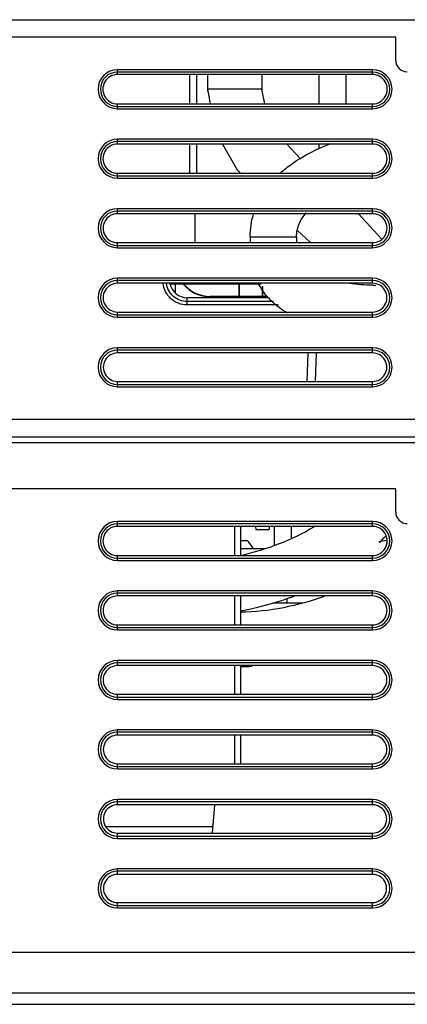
# Model space of a CAD drawing. Header units: millimetres. Extents: x 0 to 1400, y 0 to 1000.
# Tile 26 of 38: x 521 to 554, y 747 to 832. Entities that reach past the tile are written whole.
import ezdxf

# ---------------------------------------------------------------- set-up
doc = ezdxf.new("R2010")
doc.units = ezdxf.units.MM
doc.header["$LTSCALE"] = 77
doc.layers.add('00_COMPONENTS', color=7, linetype='CONTINUOUS')

msp = doc.modelspace()

# ---------------------------------------------------------------- linework, layer by layer
at = {"layer": '00_COMPONENTS', "color": 7, "linetype": 'CONTINUOUS'}
for p, q in [((466.711, 832.344), (646.711, 832.344)), ((553.211, 830.844), (492.208, 830.844)), ((553.211, 828.843), (553.211, 830.844)), ((551.211, 827.613), (529.211, 827.613)), ((535.413, 827.613), (535.413, 825.079)), ((536.058, 825.079), (536.058, 827.613)), ((536.966, 827.613), (536.966, 826.344)), ((541.656, 827.613), (541.656, 826.344)), ((546.606, 825.079), (546.606, 827.613)), ((548.904, 827.613), (548.904, 825.079)), ((536.966, 826.344), (536.968, 826.175)), ((536.966, 826.344), (537.202, 825.079)), ((541.656, 826.344), (541.656, 826.295)), ((541.92, 825.079), (541.656, 826.344)), ((529.211, 825.079), (551.211, 825.079)), ((551.211, 821.604), (529.211, 821.604)), ((535.413, 821.604), (535.413, 819.088)), ((536.058, 819.088), (536.058, 821.604)), ((545.028, 820.293), (543.817, 821.604)), ((546.606, 821.2), (546.606, 821.604)), ((529.211, 819.088), (551.211, 819.088)), ((551.211, 815.595), (529.211, 815.595)), ((535.912, 813.097), (535.912, 815.595)), ((551.984, 813.417), (550.012, 815.595)), ((540.661, 813.594), (540.661, 813.097)), ((544.661, 813.594), (544.661, 813.097)), ((544.744, 814.138), (545.871, 813.097)), ((529.211, 813.097), (551.211, 813.097)), ((551.211, 809.586), (529.211, 809.586)), ((534.211, 808.795), (534.211, 809.586)), ((539.711, 808.459), (539.711, 809.586)), ((539.729, 808.442), (539.729, 809.586)), ((541.694, 809.351), (541.694, 808.442)), ((541.711, 809.317), (541.711, 808.459)), ((539.711, 808.459), (537.211, 808.459)), ((542.176, 808.424), (537.211, 808.424)), ((541.694, 808.442), (539.729, 808.442)), ((542.157, 808.459), (541.711, 808.459)), ((542.217, 808.344), (535.211, 808.344)), ((529.211, 807.106), (551.211, 807.106)), ((551.211, 803.577), (529.211, 803.577)), ((545.632, 803.577), (545.546, 801.115)), ((546.34, 803.577), (546.275, 801.115)), ((529.211, 801.115), (551.211, 801.115)), ((492.208, 797.844), (623.012, 797.844)), ((466.711, 796.344), (646.711, 796.344)), ((466.711, 795.844), (646.711, 795.844)), ((553.211, 791.844), (492.211, 791.844)), ((553.211, 789.844), (553.211, 791.844)), ((551.211, 788.606), (529.211, 788.606)), ((539.811, 788.606), (539.811, 786.087)), ((541.127, 788.606), (541.136, 788.344)), ((541.136, 788.344), (542.287, 788.344)), ((542.296, 788.606), (542.287, 788.344)), ((542.711, 788.606), (542.711, 786.951)), ((544.211, 787.579), (544.211, 788.606)), ((540.461, 787.344), (539.811, 787.344)), ((552.457, 787.38), (551.757, 787.258)), ((539.811, 786.689), (541.9, 786.689)), ((529.211, 786.087), (551.211, 786.087)), ((551.211, 782.596), (529.211, 782.596)), ((539.811, 782.596), (539.811, 780.096)), ((543.811, 781.999), (545.155, 782.013)), ((542.616, 781.999), (543.811, 781.999)), ((529.211, 780.096), (551.211, 780.096)), ((551.211, 776.587), (529.211, 776.587)), ((539.811, 776.587), (539.811, 774.105)), ((529.211, 774.105), (551.211, 774.105)), ((551.211, 770.578), (529.211, 770.578)), ((539.811, 770.578), (539.811, 768.114)), ((529.211, 768.114), (551.211, 768.114)), ((551.211, 764.569), (529.211, 764.569)), ((537.402, 762.123), (537.616, 764.569)), ((528.255, 762.703), (537.453, 762.703)), ((529.211, 762.123), (551.211, 762.123)), ((551.211, 758.56), (529.211, 758.56)), ((529.211, 756.132), (551.211, 756.132)), ((492.211, 751.844), (623.011, 751.844)), ((467.711, 747.344), (645.711, 747.344))]:
    msp.add_line(p, q, dxfattribs=at)
at = {"layer": '00_COMPONENTS', "color": 9, "linetype": 'CONTINUOUS'}
for p, q in [((529.211, 827.613), (529.211, 828.027)), ((551.211, 828.027), (529.211, 828.027)), ((551.211, 827.613), (551.211, 828.027)), ((551.211, 827.828), (529.211, 827.828)), ((541.656, 826.344), (536.966, 826.344)), ((529.211, 824.661), (529.211, 825.079)), ((529.211, 824.86), (551.211, 824.86)), ((529.211, 824.661), (551.211, 824.661)), ((551.211, 824.661), (551.211, 825.079)), ((529.211, 821.604), (529.211, 822.027)), ((551.211, 822.027), (529.211, 822.027)), ((551.211, 821.604), (551.211, 822.027)), ((551.211, 821.828), (529.211, 821.828)), ((529.211, 818.661), (529.211, 819.088)), ((529.211, 818.86), (551.211, 818.86)), ((529.211, 818.661), (551.211, 818.661)), ((551.211, 818.661), (551.211, 819.088)), ((529.211, 815.595), (529.211, 816.027)), ((551.211, 816.027), (529.211, 816.027)), ((551.211, 815.595), (551.211, 816.027)), ((551.211, 815.828), (529.211, 815.828)), ((540.661, 813.594), (544.661, 813.594)), ((529.211, 812.661), (529.211, 813.097)), ((529.211, 812.86), (551.211, 812.86)), ((529.211, 812.661), (551.211, 812.661)), ((551.211, 812.661), (551.211, 813.097)), ((529.211, 809.586), (529.211, 810.027)), ((551.211, 810.027), (529.211, 810.027)), ((551.211, 809.828), (529.211, 809.828)), ((551.211, 809.586), (551.211, 810.027)), ((537.211, 808.459), (537.211, 808.424)), ((535.211, 807.721), (535.211, 808.344)), ((542.667, 808.012), (535.211, 808.012)), ((543.076, 807.721), (535.211, 807.721)), ((529.211, 806.661), (529.211, 807.106)), ((529.211, 806.86), (551.211, 806.86)), ((529.211, 806.661), (551.211, 806.661)), ((551.211, 806.661), (551.211, 807.106)), ((529.211, 803.577), (529.211, 804.027)), ((551.211, 804.027), (529.211, 804.027)), ((551.211, 803.828), (529.211, 803.828)), ((551.211, 803.577), (551.211, 804.027)), ((529.211, 800.661), (529.211, 801.115)), ((529.211, 800.86), (551.211, 800.86)), ((551.211, 800.661), (551.211, 801.115)), ((529.211, 800.661), (551.211, 800.661)), ((551.211, 789.027), (529.211, 789.027)), ((529.211, 788.606), (529.211, 789.027)), ((551.211, 788.828), (529.211, 788.828)), ((551.211, 788.606), (551.211, 789.027)), ((539.311, 788.606), (539.311, 786.087)), ((529.211, 785.661), (529.211, 786.087)), ((529.211, 785.86), (551.211, 785.86)), ((529.211, 785.661), (551.211, 785.661)), ((551.211, 785.661), (551.211, 786.087)), ((551.211, 783.027), (529.211, 783.027)), ((529.211, 782.596), (529.211, 783.027)), ((551.211, 782.596), (551.211, 783.027)), ((551.211, 782.828), (529.211, 782.828)), ((539.311, 782.596), (539.311, 780.096)), ((543.811, 782.385), (543.811, 781.999)), ((529.211, 779.661), (529.211, 780.096)), ((529.211, 779.86), (551.211, 779.86)), ((529.211, 779.661), (551.211, 779.661)), ((551.211, 779.661), (551.211, 780.096)), ((551.211, 777.027), (529.211, 777.027)), ((529.211, 776.587), (529.211, 777.027)), ((551.211, 776.587), (551.211, 777.027)), ((551.211, 776.828), (529.211, 776.828)), ((539.311, 776.587), (539.311, 774.105)), ((529.211, 773.661), (529.211, 774.105)), ((529.211, 773.86), (551.211, 773.86)), ((529.211, 773.661), (551.211, 773.661)), ((551.211, 773.661), (551.211, 774.105)), ((551.211, 771.027), (529.211, 771.027)), ((529.211, 770.578), (529.211, 771.027)), ((551.211, 770.578), (551.211, 771.027)), ((551.211, 770.828), (529.211, 770.828)), ((539.311, 770.578), (539.311, 768.114)), ((529.211, 767.661), (529.211, 768.114)), ((529.211, 767.86), (551.211, 767.86)), ((529.211, 767.661), (551.211, 767.661)), ((551.211, 767.661), (551.211, 768.114)), ((551.211, 765.027), (529.211, 765.027)), ((529.211, 764.569), (529.211, 765.027)), ((551.211, 764.569), (551.211, 765.027)), ((551.211, 764.828), (529.211, 764.828)), ((529.211, 761.661), (529.211, 762.123)), ((529.211, 761.86), (551.211, 761.86)), ((529.211, 761.661), (551.211, 761.661)), ((551.211, 761.661), (551.211, 762.123)), ((551.211, 759.027), (529.211, 759.027)), ((529.211, 758.56), (529.211, 759.027)), ((551.211, 758.828), (529.211, 758.828)), ((551.211, 758.56), (551.211, 759.027)), ((529.211, 755.661), (529.211, 756.132)), ((529.211, 755.86), (551.211, 755.86)), ((529.211, 755.661), (551.211, 755.661)), ((551.211, 755.661), (551.211, 756.132)), ((466.711, 748.344), (646.711, 748.344))]:
    msp.add_line(p, q, dxfattribs=at)
at = {"layer": '00_COMPONENTS', "color": 7, "linetype": 'CONTINUOUS', "true_color": 0x0000f0}
msp.add_line((533.792, 809.544), (541.593, 809.544), dxfattribs=at)
at = {"layer": '00_COMPONENTS', "color": 7, "linetype": 'CONTINUOUS'}
msp.add_lwpolyline([(538.269, 821.604), (539.536, 819.389), (539.808, 819.088)], dxfattribs=at)
at = {"layer": '00_COMPONENTS', "color": 9, "linetype": 'CONTINUOUS'}
for centre, radius, start, end in [((529.211, 826.344), 1.683, 90, 270), ((551.211, 826.344), 1.683, 270, 90), ((529.211, 826.344), 1.484, 90, 270), ((551.211, 826.344), 1.484, 270, 90), ((529.211, 820.344), 1.683, 90, 270), ((551.211, 820.344), 1.683, 270, 90), ((529.211, 820.344), 1.484, 90, 270), ((551.211, 820.344), 1.484, 270, 90), ((529.211, 814.344), 1.683, 90, 270), ((551.211, 814.344), 1.683, 270, 90), ((529.211, 814.344), 1.484, 90, 270), ((551.211, 814.344), 1.484, 270, 90), ((529.211, 808.344), 1.683, 90, 270), ((529.211, 808.344), 1.484, 90, 270), ((551.211, 808.344), 1.683, 270, 90), ((551.211, 808.344), 1.484, 270, 90), ((529.211, 802.344), 1.683, 90, 270), ((529.211, 802.344), 1.484, 90, 270), ((551.211, 802.344), 1.683, 270, 90), ((551.211, 802.344), 1.484, 270, 90), ((529.211, 787.344), 1.683, 90, 270), ((529.211, 787.344), 1.484, 90, 270), ((551.211, 787.344), 1.683, 270, 90), ((551.211, 787.344), 1.484, 270, 90), ((529.211, 781.344), 1.683, 90, 270), ((551.211, 781.344), 1.683, 270, 90), ((529.211, 781.344), 1.484, 90, 270), ((551.211, 781.344), 1.484, 270, 90), ((529.211, 775.344), 1.683, 90, 270), ((551.211, 775.344), 1.683, 270, 90), ((529.211, 775.344), 1.484, 90, 270), ((551.211, 775.344), 1.484, 270, 90), ((529.211, 769.344), 1.683, 90, 270), ((551.211, 769.344), 1.683, 270, 90), ((529.211, 769.344), 1.484, 90, 270), ((551.211, 769.344), 1.484, 270, 90), ((529.211, 763.344), 1.683, 90, 270), ((551.211, 763.344), 1.683, 270, 90), ((529.211, 763.344), 1.484, 90, 270), ((551.211, 763.344), 1.484, 270, 90), ((529.211, 757.344), 1.683, 90, 270), ((529.211, 757.344), 1.484, 90, 270), ((551.211, 757.344), 1.683, 270, 90), ((551.211, 757.344), 1.484, 270, 90)]:
    msp.add_arc(centre, radius, start, end, dxfattribs=at)
at = {"layer": '00_COMPONENTS', "color": 7, "linetype": 'CONTINUOUS'}
for centre, radius, start, end in [((537.211, 811.459), 3.035, 219.63068, 270), ((537.211, 811.459), 3, 220.2082, 270), ((552.323, 842.445), 33.047, 268.06141, 268.57649), ((554.211, 789.844), 1, 180, 270), ((543.135, 788.705), 3, 206.97791, 222.41896), ((542.843, 795.356), 12.137, 317.68632, 321.31004), ((539.702, 798.604), 22.105, 270.28371, 272.89902)]:
    msp.add_arc(centre, radius, start, end, dxfattribs=at)
for centre, major_axis, ratio, start_param, end_param in [((554.213, 828.846), (-0.709, -0.709), 0.997265, -0.784029, 0.784029), ((529.211, 826.346), (0, 1.267), 0.999999, 0, 3.141593), ((551.211, 826.346), (0, 1.267), 0.999999, -3.141593, 0), ((529.211, 820.346), (0, 1.258), 0.999999, 0, 3.141593), ((551.211, 820.346), (0, 1.258), 0.999999, -3.141593, 0), ((529.211, 814.346), (0, 1.249), 0.999999, 0, 3.141593), ((551.211, 814.346), (0, 1.249), 0.999999, -3.141593, 0), ((529.211, 808.346), (0, 1.24), 0.999999, 0, 3.141593), ((535.211, 809.844), (1.5, 0), 1, -2.962913, -1.570796), ((551.211, 808.346), (0, 1.24), 0.999999, -3.141593, 0), ((529.211, 802.346), (0, 1.231), 0.999999, 0, 3.141593), ((551.211, 802.346), (0, 1.231), 0.999999, -3.141593, 0), ((529.211, 787.346), (0, 1.26), 0.999999, 0, 3.141593), ((551.211, 787.346), (0, 1.26), 0.999999, -3.141593, 0), ((529.211, 781.346), (0, 1.25), 0.999999, 0, 3.141593), ((551.211, 781.346), (0, 1.25), 0.999999, -3.141593, 0), ((529.211, 775.346), (0, 1.241), 0.999999, 0, 3.141593), ((551.211, 775.346), (0, 1.241), 0.999999, -3.141593, 0), ((529.211, 769.346), (0, 1.232), 0.999999, 0, 3.141593), ((551.211, 769.346), (0, 1.232), 0.999999, -3.141593, 0), ((529.211, 763.346), (0, 1.223), 0.999999, 0, 3.141593), ((551.211, 763.346), (0, 1.223), 0.999999, -3.141593, 0), ((529.211, 757.346), (0, 1.214), 0.999999, 0, 3.141593), ((551.211, 757.346), (0, 1.214), 0.999999, -3.141593, 0)]:
    msp.add_ellipse(centre, major_axis=major_axis, ratio=ratio, start_param=start_param, end_param=end_param, dxfattribs=at)
for points, knots in [([(543.278, 819.124), (543.592, 819.406), (544.92, 820.448), (546.449, 821.206), (547.625, 821.665)], [0, 0, 0, 0, 0.25041, 1, 1, 1, 1]), ([(544.661, 813.594), (544.661, 813.972), (544.803, 814.739), (545.231, 815.382), (545.478, 815.669)], [0, 0, 0, 0, 0.49969, 1, 1, 1, 1]), ([(543.884, 807.011), (543.372, 807.305), (542.406, 808.013), (541.681, 808.973), (541.401, 809.494)], [0, 0, 0, 0, 0.500072, 1, 1, 1, 1]), ([(546.171, 788.569), (545.222, 787.975), (543.146, 786.995), (540.956, 786.341), (539.828, 786.073)], [0, 0, 0, 0, 0.491112, 1, 1, 1, 1]), ([(547.035, 782.553), (545.892, 782.145), (543.515, 781.481), (541.056, 781.197), (539.811, 781.189)], [0, 0, 0, 0, 0.493766, 1, 1, 1, 1]), ([(544.476, 782.577), (544.102, 782.439), (542.58, 781.916), (541.016, 781.514), (539.829, 781.27)], [0, 0, 0, 0, 0.247281, 1, 1, 1, 1])]:
    msp.add_open_spline(points, degree=3, knots=knots, dxfattribs=at)
for points in [[(540.661, 813.594), (540.661, 814.288), (540.765, 814.99), (540.97, 815.652)], [(551.206, 809.417), (550.54, 809.439), (549.873, 809.483), (549.212, 809.56)]]:
    msp.add_open_spline(points, degree=3, dxfattribs=at)
at = {"layer": '00_COMPONENTS', "color": 9, "linetype": 'CONTINUOUS'}
for points, knots in [([(535.211, 807.721), (534.714, 807.721), (533.684, 808.106), (533.192, 809.09), (533.14, 809.584)], [0, 0, 0, 0, 0.500259, 1, 1, 1, 1]), ([(535.211, 808.012), (534.789, 808.012), (533.915, 808.335), (533.488, 809.165), (533.438, 809.584)], [0, 0, 0, 0, 0.500267, 1, 1, 1, 1])]:
    msp.add_open_spline(points, degree=3, knots=knots, dxfattribs=at)

doc.saveas('drawing.dxf')
